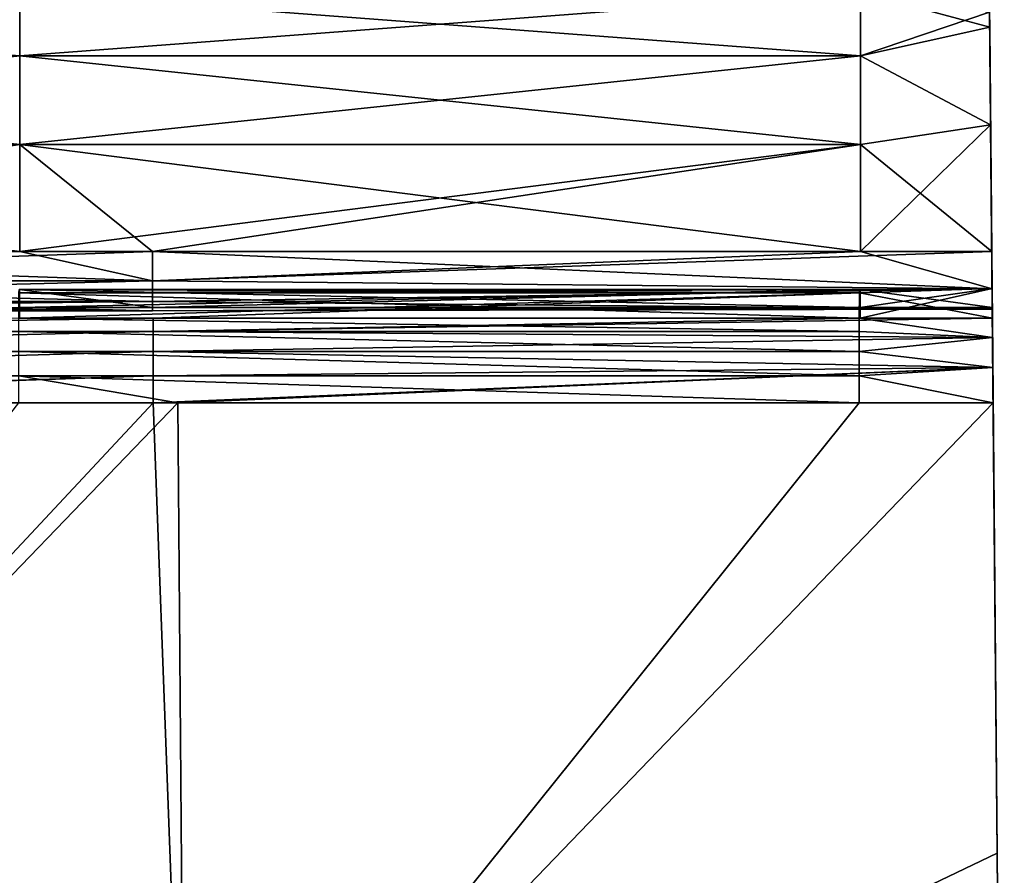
# Model space of a CAD drawing. Header units: millimetres. Extents: x -125 to 125, y -4 to 53.
# Tile 162 of 166: x 114 to 125, y 34 to 44. Entities that reach past the tile are written whole.
import ezdxf

# ---------------------------------------------------------------- set-up
doc = ezdxf.new("R2010")
doc.units = ezdxf.units.MM
doc.header["$LTSCALE"] = 65.185185
for name, color, linetype in [('203', 7, 'CONTINUOUS'), ('204', 7, 'CONTINUOUS'), ('205', 7, 'CONTINUOUS'), ('206', 7, 'CONTINUOUS'), ('216', 7, 'CONTINUOUS'), ('217', 7, 'CONTINUOUS'), ('218', 7, 'CONTINUOUS'), ('219', 7, 'CONTINUOUS'), ('220', 7, 'CONTINUOUS'), ('231', 7, 'CONTINUOUS'), ('232', 7, 'CONTINUOUS')]:
    doc.layers.add(name, color=color, linetype=linetype)

msp = doc.modelspace()

# ---------------------------------------------------------------- linework, layer by layer
at = {"layer": '203', "color": 7, "linetype": 'CONTINUOUS'}
for points in [[(106.847, 39.565, 49.655), (106.915, 30.395, 49.735), (115.484, 39.565, 49.655), (106.847, 39.565, 49.655)], [(106.915, 30.395, 49.735), (115.825, 30.395, 49.735), (115.484, 39.565, 49.655), (106.915, 30.395, 49.735)], [(115.484, 39.565, 49.655), (115.825, 30.395, 49.735), (115.751, 39.565, 49.655), (115.484, 39.565, 49.655)], [(115.825, 30.395, 49.735), (124.655, 39.565, 49.655), (115.751, 39.565, 49.655), (115.825, 30.395, 49.735)], [(124.655, 39.565, 49.655), (115.825, 30.395, 49.735), (124.698, 34.65, 49.698), (124.655, 39.565, 49.655)], [(124.735, 30.395, 49.735), (124.698, 34.65, 49.698), (115.825, 30.395, 49.735), (124.735, 30.395, 49.735)]]:
    msp.add_3dface(points, dxfattribs=at)
at = {"layer": '204', "color": 7, "linetype": 'CONTINUOUS'}
for points in [[(124.619, 43.668, 42.62), (124.698, 34.65, 40.662), (124.617, 43.83, 42.355), (124.619, 43.668, 42.62)], [(124.617, 43.83, 42.355), (124.698, 34.65, 40.662), (124.617, 43.83, 33.807), (124.617, 43.83, 42.355)], [(124.617, 43.83, -42.355), (124.698, 34.65, -49.698), (124.644, 40.81, -44.854), (124.617, 43.83, -42.355)], [(124.617, 43.83, -33.807), (124.698, 34.65, -40.662), (124.617, 43.83, -42.355), (124.617, 43.83, -33.807)], [(124.698, 34.65, -40.662), (124.698, 34.65, -49.698), (124.617, 43.83, -42.355), (124.698, 34.65, -40.662)], [(124.619, 43.668, -42.62), (124.617, 43.83, -42.355), (124.644, 40.81, -44.854), (124.619, 43.668, -42.62)], [(124.698, 34.65, 22.59), (124.698, 34.65, 13.554), (124.617, 43.83, 16.904), (124.698, 34.65, 22.59)], [(124.617, 43.83, 16.904), (124.698, 34.65, 13.554), (124.617, 43.83, 8.452), (124.617, 43.83, 16.904)], [(124.698, 34.65, 31.626), (124.698, 34.65, 22.59), (124.617, 43.83, 25.356), (124.698, 34.65, 31.626)], [(124.617, 43.83, 33.807), (124.698, 34.65, 31.626), (124.617, 43.83, 25.356), (124.617, 43.83, 33.807)], [(124.617, 43.83, 25.356), (124.698, 34.65, 22.59), (124.617, 43.83, 16.904), (124.617, 43.83, 25.356)], [(124.698, 34.65, 40.662), (124.698, 34.65, 31.626), (124.617, 43.83, 33.807), (124.698, 34.65, 40.662)], [(124.698, 34.65, -31.626), (124.698, 34.65, -40.662), (124.617, 43.83, -33.807), (124.698, 34.65, -31.626)], [(124.617, 43.83), (124.698, 34.65, -4.518), (124.617, 43.83, -8.452), (124.617, 43.83)], [(124.698, 34.65, 13.554), (124.698, 34.65, 4.518), (124.617, 43.83, 8.452), (124.698, 34.65, 13.554)], [(124.617, 43.83, 8.452), (124.698, 34.65, 4.518), (124.617, 43.83), (124.617, 43.83, 8.452)], [(124.698, 34.65, -22.59), (124.698, 34.65, -31.626), (124.617, 43.83, -25.356), (124.698, 34.65, -22.59)], [(124.617, 43.83, -25.356), (124.698, 34.65, -31.626), (124.617, 43.83, -33.807), (124.617, 43.83, -25.356)], [(124.698, 34.65, -13.554), (124.698, 34.65, -22.59), (124.617, 43.83, -16.904), (124.698, 34.65, -13.554)], [(124.617, 43.83, -16.904), (124.698, 34.65, -22.59), (124.617, 43.83, -25.356), (124.617, 43.83, -16.904)], [(124.698, 34.65, -4.518), (124.698, 34.65, -13.554), (124.617, 43.83, -8.452), (124.698, 34.65, -4.518)], [(124.617, 43.83, -8.452), (124.698, 34.65, -13.554), (124.617, 43.83, -16.904), (124.617, 43.83, -8.452)], [(124.698, 34.65, 4.518), (124.698, 34.65, -4.518), (124.617, 43.83), (124.698, 34.65, 4.518)], [(124.628, 42.6, 43.792), (124.698, 34.65, 40.662), (124.619, 43.668, 42.62), (124.628, 42.6, 43.792)], [(124.64, 41.219, -44.571), (124.619, 43.668, -42.62), (124.644, 40.81, -44.854), (124.64, 41.219, -44.571)], [(124.628, 42.6, -43.792), (124.619, 43.668, -42.62), (124.64, 41.219, -44.571), (124.628, 42.6, -43.792)], [(124.64, 41.219, 44.571), (124.698, 34.65, 40.662), (124.628, 42.6, 43.792), (124.64, 41.219, 44.571)], [(124.644, 40.81, 44.854), (124.698, 34.65, 40.662), (124.64, 41.219, 44.571), (124.644, 40.81, 44.854)], [(124.647, 40.491, 49.011), (124.698, 34.65, 40.662), (124.644, 40.815, 47.413), (124.647, 40.491, 49.011)], [(124.644, 40.815, 47.413), (124.698, 34.65, 40.662), (124.646, 40.608, 45.796), (124.644, 40.815, 47.413)], [(124.646, 40.608, -45.796), (124.698, 34.65, -49.698), (124.644, 40.815, -47.413), (124.646, 40.608, -45.796)], [(124.644, 40.815, -47.413), (124.698, 34.65, -49.698), (124.647, 40.491, -49.011), (124.644, 40.815, -47.413)], [(124.646, 40.588, 45.299), (124.698, 34.65, 40.662), (124.644, 40.81, 44.854), (124.646, 40.588, 45.299)], [(124.644, 40.81, -44.854), (124.698, 34.65, -49.698), (124.646, 40.588, -45.299), (124.644, 40.81, -44.854)], [(124.646, 40.608, 45.796), (124.698, 34.65, 40.662), (124.646, 40.588, 45.299), (124.646, 40.608, 45.796)], [(124.646, 40.588, -45.299), (124.698, 34.65, -49.698), (124.646, 40.608, -45.796), (124.646, 40.588, -45.299)], [(124.648, 40.279, 49.346), (124.698, 34.65, 40.662), (124.647, 40.491, 49.011), (124.648, 40.279, 49.346)], [(124.647, 40.491, -49.011), (124.698, 34.65, -49.698), (124.648, 40.279, -49.346), (124.647, 40.491, -49.011)], [(124.651, 39.953, 49.573), (124.698, 34.65, 40.662), (124.648, 40.279, 49.346), (124.651, 39.953, 49.573)], [(124.648, 40.279, -49.346), (124.698, 34.65, -49.698), (124.651, 39.953, -49.573), (124.648, 40.279, -49.346)], [(124.698, 34.65, -49.698), (124.655, 39.565, -49.655), (124.651, 39.953, -49.573), (124.698, 34.65, -49.698)], [(124.655, 39.565, 49.655), (124.698, 34.65, 40.662), (124.651, 39.953, 49.573), (124.655, 39.565, 49.655)], [(124.655, 39.565, 49.655), (124.698, 34.65, 49.698), (124.698, 34.65, 40.662), (124.655, 39.565, 49.655)], [(124.698, 34.65, 13.554), (124.698, 34.65, 22.59), (124.778, 25.47, 13.576), (124.698, 34.65, 13.554)], [(124.698, 34.65, 13.554), (124.778, 25.47, 13.576), (124.778, 25.47, 4.525), (124.698, 34.65, 13.554)], [(124.698, 34.65, 31.626), (124.778, 25.47, 31.677), (124.778, 25.47, 22.626), (124.698, 34.65, 31.626)], [(124.698, 34.65, 22.59), (124.698, 34.65, 31.626), (124.778, 25.47, 22.626), (124.698, 34.65, 22.59)], [(124.698, 34.65, 22.59), (124.778, 25.47, 22.626), (124.778, 25.47, 13.576), (124.698, 34.65, 22.59)], [(124.698, 34.65, 31.626), (124.698, 34.65, 40.662), (124.778, 25.47, 31.677), (124.698, 34.65, 31.626)], [(124.698, 34.65, -49.698), (124.698, 34.65, -40.662), (124.778, 25.47, -40.727), (124.698, 34.65, -49.698)], [(124.698, 34.65, -49.698), (124.778, 25.47, -40.727), (124.735, 30.395, -49.735), (124.698, 34.65, -49.698)], [(124.698, 34.65, -40.662), (124.698, 34.65, -31.626), (124.778, 25.47, -31.677), (124.698, 34.65, -40.662)], [(124.698, 34.65, -40.662), (124.778, 25.47, -31.677), (124.778, 25.47, -40.727), (124.698, 34.65, -40.662)], [(124.698, 34.65, 4.518), (124.698, 34.65, 13.554), (124.778, 25.47, 4.525), (124.698, 34.65, 4.518)], [(124.698, 34.65, 4.518), (124.778, 25.47, 4.525), (124.778, 25.47, -4.525), (124.698, 34.65, 4.518)], [(124.698, 34.65, -31.626), (124.698, 34.65, -22.59), (124.778, 25.47, -22.626), (124.698, 34.65, -31.626)], [(124.698, 34.65, -31.626), (124.778, 25.47, -22.626), (124.778, 25.47, -31.677), (124.698, 34.65, -31.626)], [(124.698, 34.65, -22.59), (124.698, 34.65, -13.554), (124.778, 25.47, -13.576), (124.698, 34.65, -22.59)], [(124.698, 34.65, -22.59), (124.778, 25.47, -13.576), (124.778, 25.47, -22.626), (124.698, 34.65, -22.59)], [(124.698, 34.65, -13.554), (124.698, 34.65, -4.518), (124.778, 25.47, -4.525), (124.698, 34.65, -13.554)], [(124.698, 34.65, -13.554), (124.778, 25.47, -4.525), (124.778, 25.47, -13.576), (124.698, 34.65, -13.554)], [(124.698, 34.65, -4.518), (124.698, 34.65, 4.518), (124.778, 25.47, -4.525), (124.698, 34.65, -4.518)], [(124.698, 34.65, 40.662), (124.778, 25.47, 40.727), (124.778, 25.47, 31.677), (124.698, 34.65, 40.662)], [(124.698, 34.65, 49.698), (124.735, 30.395, 49.735), (124.778, 25.47, 40.727), (124.698, 34.65, 49.698)], [(124.698, 34.65, 40.662), (124.698, 34.65, 49.698), (124.778, 25.47, 40.727), (124.698, 34.65, 40.662)]]:
    msp.add_3dface(points, dxfattribs=at)
at = {"layer": '205', "color": 7, "linetype": 'CONTINUOUS'}
for points in [[(115.825, 30.395, -49.735), (106.915, 30.395, -49.735), (115.751, 39.565, -49.655), (115.825, 30.395, -49.735)], [(115.751, 39.565, -49.655), (106.915, 30.395, -49.735), (114.014, 39.565, -49.655), (115.751, 39.565, -49.655)], [(123.194, 39.565, -49.655), (115.825, 30.395, -49.735), (115.751, 39.565, -49.655), (123.194, 39.565, -49.655)], [(124.655, 39.565, -49.655), (115.825, 30.395, -49.735), (123.194, 39.565, -49.655), (124.655, 39.565, -49.655)], [(124.655, 39.565, -49.655), (124.698, 34.65, -49.698), (115.825, 30.395, -49.735), (124.655, 39.565, -49.655)], [(124.698, 34.65, -49.698), (124.735, 30.395, -49.735), (115.825, 30.395, -49.735), (124.698, 34.65, -49.698)]]:
    msp.add_3dface(points, dxfattribs=at)
at = {"layer": '206', "linetype": 'CONTINUOUS'}
for points in [[(104.848, 43.354, 43.048), (114.028, 44.049, 41.923), (104.848, 44.049, 41.923), (104.848, 43.354, 43.048)], [(114.028, 43.354, 43.048), (114.028, 44.049, 41.923), (104.848, 43.354, 43.048), (114.028, 43.354, 43.048)], [(114.028, 43.354, 43.048), (123.208, 44.049, 41.923), (114.028, 44.049, 41.923), (114.028, 43.354, 43.048)], [(123.208, 43.354, 43.048), (123.208, 44.049, 41.923), (114.028, 43.354, 43.048), (123.208, 43.354, 43.048)], [(123.208, 43.354, 43.048), (124.617, 43.83, 42.355), (123.208, 44.049, 41.923), (123.208, 43.354, 43.048)], [(124.619, 43.668, 42.62), (124.617, 43.83, 42.355), (123.208, 43.354, 43.048), (124.619, 43.668, 42.62)], [(124.628, 42.6, 43.792), (124.619, 43.668, 42.62), (123.208, 43.354, 43.048), (124.628, 42.6, 43.792)], [(104.848, 42.388, 43.952), (114.028, 43.354, 43.048), (104.848, 43.354, 43.048), (104.848, 42.388, 43.952)], [(114.028, 42.388, 43.952), (114.028, 43.354, 43.048), (104.848, 42.388, 43.952), (114.028, 42.388, 43.952)], [(123.208, 42.388, 43.952), (123.208, 43.354, 43.048), (114.028, 42.388, 43.952), (123.208, 42.388, 43.952)], [(114.028, 42.388, 43.952), (123.208, 43.354, 43.048), (114.028, 43.354, 43.048), (114.028, 42.388, 43.952)], [(123.208, 42.388, 43.952), (124.628, 42.6, 43.792), (123.208, 43.354, 43.048), (123.208, 42.388, 43.952)], [(124.64, 41.219, 44.571), (124.628, 42.6, 43.792), (123.208, 41.219, 44.571), (124.64, 41.219, 44.571)], [(123.208, 41.219, 44.571), (124.628, 42.6, 43.792), (123.208, 42.388, 43.952), (123.208, 41.219, 44.571)], [(104.848, 41.219, 44.571), (114.028, 42.388, 43.952), (104.848, 42.388, 43.952), (104.848, 41.219, 44.571)], [(106.295, 41.219, 44.571), (114.028, 42.388, 43.952), (104.848, 41.219, 44.571), (106.295, 41.219, 44.571)], [(114.028, 41.219, 44.571), (114.028, 42.388, 43.952), (106.295, 41.219, 44.571), (114.028, 41.219, 44.571)], [(114.028, 41.219, 44.571), (123.208, 42.388, 43.952), (114.028, 42.388, 43.952), (114.028, 41.219, 44.571)], [(115.475, 41.219, 44.571), (123.208, 42.388, 43.952), (114.028, 41.219, 44.571), (115.475, 41.219, 44.571)], [(123.208, 41.219, 44.571), (123.208, 42.388, 43.952), (115.475, 41.219, 44.571), (123.208, 41.219, 44.571)]]:
    msp.add_3dface(points, dxfattribs=at)
at = {"layer": '216', "linetype": 'CONTINUOUS'}
for points in [[(104.848, 44.049, -41.923), (114.028, 43.354, -43.048), (104.848, 43.354, -43.048), (104.848, 44.049, -41.923)], [(114.028, 44.049, -41.923), (114.028, 43.354, -43.048), (104.848, 44.049, -41.923), (114.028, 44.049, -41.923)], [(114.028, 44.049, -41.923), (123.208, 43.354, -43.048), (114.028, 43.354, -43.048), (114.028, 44.049, -41.923)], [(123.208, 44.049, -41.923), (123.208, 43.354, -43.048), (114.028, 44.049, -41.923), (123.208, 44.049, -41.923)], [(123.208, 44.049, -41.923), (124.619, 43.668, -42.62), (123.208, 43.354, -43.048), (123.208, 44.049, -41.923)], [(124.617, 43.83, -42.355), (124.619, 43.668, -42.62), (123.208, 44.049, -41.923), (124.617, 43.83, -42.355)], [(124.619, 43.668, -42.62), (124.628, 42.6, -43.792), (123.208, 43.354, -43.048), (124.619, 43.668, -42.62)], [(104.848, 43.354, -43.048), (114.028, 42.388, -43.952), (104.848, 42.388, -43.952), (104.848, 43.354, -43.048)], [(114.028, 43.354, -43.048), (114.028, 42.388, -43.952), (104.848, 43.354, -43.048), (114.028, 43.354, -43.048)], [(114.028, 43.354, -43.048), (123.208, 42.388, -43.952), (114.028, 42.388, -43.952), (114.028, 43.354, -43.048)], [(123.208, 43.354, -43.048), (123.208, 42.388, -43.952), (114.028, 43.354, -43.048), (123.208, 43.354, -43.048)], [(123.208, 43.354, -43.048), (124.628, 42.6, -43.792), (123.208, 42.388, -43.952), (123.208, 43.354, -43.048)], [(124.628, 42.6, -43.792), (124.64, 41.219, -44.571), (123.208, 42.388, -43.952), (124.628, 42.6, -43.792)], [(114.028, 41.219, -44.571), (106.295, 41.219, -44.571), (104.848, 42.388, -43.952), (114.028, 41.219, -44.571)], [(114.028, 42.388, -43.952), (114.028, 41.219, -44.571), (104.848, 42.388, -43.952), (114.028, 42.388, -43.952)], [(114.028, 42.388, -43.952), (115.475, 41.219, -44.571), (114.028, 41.219, -44.571), (114.028, 42.388, -43.952)], [(123.208, 41.219, -44.571), (115.475, 41.219, -44.571), (114.028, 42.388, -43.952), (123.208, 41.219, -44.571)], [(123.208, 42.388, -43.952), (123.208, 41.219, -44.571), (114.028, 42.388, -43.952), (123.208, 42.388, -43.952)], [(123.208, 42.388, -43.952), (124.64, 41.219, -44.571), (123.208, 41.219, -44.571), (123.208, 42.388, -43.952)]]:
    msp.add_3dface(points, dxfattribs=at)
at = {"layer": '217', "linetype": 'CONTINUOUS'}
for points in [[(114.014, 40.491, -49.011), (114.017, 40.766, -47.956), (123.194, 40.491, -49.011), (114.014, 40.491, -49.011)], [(114.017, 40.766, -47.956), (114.019, 40.805, -46.867), (123.196, 40.766, -47.956), (114.017, 40.766, -47.956)], [(123.194, 40.491, -49.011), (114.017, 40.766, -47.956), (123.196, 40.766, -47.956), (123.194, 40.491, -49.011)], [(123.196, 40.766, -47.956), (114.019, 40.805, -46.867), (123.199, 40.805, -46.867), (123.196, 40.766, -47.956)], [(114.019, 40.805, -46.867), (114.022, 40.608, -45.796), (123.199, 40.805, -46.867), (114.019, 40.805, -46.867)], [(123.199, 40.805, -46.867), (114.022, 40.608, -45.796), (115.475, 40.608, -45.796), (123.199, 40.805, -46.867)], [(123.202, 40.608, -45.796), (123.199, 40.805, -46.867), (115.475, 40.608, -45.796), (123.202, 40.608, -45.796)], [(124.647, 40.491, -49.011), (123.194, 40.491, -49.011), (123.196, 40.766, -47.956), (124.647, 40.491, -49.011)], [(124.644, 40.815, -47.413), (123.196, 40.766, -47.956), (123.199, 40.805, -46.867), (124.644, 40.815, -47.413)], [(124.644, 40.815, -47.413), (124.647, 40.491, -49.011), (123.196, 40.766, -47.956), (124.644, 40.815, -47.413)], [(124.644, 40.815, -47.413), (123.199, 40.805, -46.867), (123.202, 40.608, -45.796), (124.644, 40.815, -47.413)], [(124.646, 40.608, -45.796), (124.644, 40.815, -47.413), (123.202, 40.608, -45.796), (124.646, 40.608, -45.796)]]:
    msp.add_3dface(points, dxfattribs=at)
at = {"layer": '218', "linetype": 'CONTINUOUS'}
for points in [[(114.022, 40.608, 45.796), (114.022, 40.805, 46.867), (115.475, 40.608, 45.796), (114.022, 40.608, 45.796)], [(114.022, 40.766, 47.956), (123.202, 40.805, 46.867), (114.022, 40.805, 46.867), (114.022, 40.766, 47.956)], [(114.022, 40.805, 46.867), (123.202, 40.608, 45.796), (115.475, 40.608, 45.796), (114.022, 40.805, 46.867)], [(123.202, 40.805, 46.867), (123.202, 40.608, 45.796), (114.022, 40.805, 46.867), (123.202, 40.805, 46.867)], [(123.202, 40.766, 47.956), (123.202, 40.805, 46.867), (114.022, 40.766, 47.956), (123.202, 40.766, 47.956)], [(114.022, 40.491, 49.011), (123.202, 40.766, 47.956), (114.022, 40.766, 47.956), (114.022, 40.491, 49.011)], [(115.484, 40.491, 49.011), (123.202, 40.766, 47.956), (114.022, 40.491, 49.011), (115.484, 40.491, 49.011)], [(123.202, 40.491, 49.011), (123.202, 40.766, 47.956), (115.484, 40.491, 49.011), (123.202, 40.491, 49.011)], [(123.202, 40.766, 47.956), (124.644, 40.815, 47.413), (123.202, 40.805, 46.867), (123.202, 40.766, 47.956)], [(123.202, 40.491, 49.011), (124.644, 40.815, 47.413), (123.202, 40.766, 47.956), (123.202, 40.491, 49.011)], [(124.644, 40.815, 47.413), (124.646, 40.608, 45.796), (123.202, 40.805, 46.867), (124.644, 40.815, 47.413)], [(124.647, 40.491, 49.011), (124.644, 40.815, 47.413), (123.202, 40.491, 49.011), (124.647, 40.491, 49.011)], [(123.202, 40.805, 46.867), (124.646, 40.608, 45.796), (123.202, 40.608, 45.796), (123.202, 40.805, 46.867)]]:
    msp.add_3dface(points, dxfattribs=at)
at = {"layer": '219', "linetype": 'CONTINUOUS'}
for points in [[(115.484, 40.491, 49.011), (114.022, 40.491, 49.011), (106.304, 40.344, 49.271), (115.484, 40.491, 49.011)], [(115.484, 40.344, 49.271), (115.484, 40.491, 49.011), (106.304, 40.344, 49.271), (115.484, 40.344, 49.271)], [(124.648, 40.279, 49.346), (124.647, 40.491, 49.011), (115.484, 40.344, 49.271), (124.648, 40.279, 49.346)], [(124.647, 40.491, 49.011), (123.202, 40.491, 49.011), (115.484, 40.344, 49.271), (124.647, 40.491, 49.011)], [(123.202, 40.491, 49.011), (115.484, 40.491, 49.011), (115.484, 40.344, 49.271), (123.202, 40.491, 49.011)], [(106.304, 40.128, 49.476), (115.484, 40.344, 49.271), (106.304, 40.344, 49.271), (106.304, 40.128, 49.476)], [(115.484, 40.128, 49.476), (115.484, 40.344, 49.271), (106.304, 40.128, 49.476), (115.484, 40.128, 49.476)], [(115.484, 40.128, 49.476), (124.648, 40.279, 49.346), (115.484, 40.344, 49.271), (115.484, 40.128, 49.476)], [(124.651, 39.953, 49.573), (124.648, 40.279, 49.346), (115.484, 40.128, 49.476), (124.651, 39.953, 49.573)], [(115.484, 39.86, 49.608), (115.484, 40.128, 49.476), (106.304, 39.86, 49.608), (115.484, 39.86, 49.608)], [(106.304, 39.86, 49.608), (115.484, 40.128, 49.476), (106.304, 40.128, 49.476), (106.304, 39.86, 49.608)], [(115.484, 39.86, 49.608), (124.651, 39.953, 49.573), (115.484, 40.128, 49.476), (115.484, 39.86, 49.608)], [(115.484, 39.565, 49.655), (115.751, 39.565, 49.655), (124.651, 39.953, 49.573), (115.484, 39.565, 49.655)], [(115.484, 39.565, 49.655), (124.651, 39.953, 49.573), (115.484, 39.86, 49.608), (115.484, 39.565, 49.655)], [(115.751, 39.565, 49.655), (124.655, 39.565, 49.655), (124.651, 39.953, 49.573), (115.751, 39.565, 49.655)], [(106.304, 39.565, 49.655), (106.847, 39.565, 49.655), (115.484, 39.86, 49.608), (106.304, 39.565, 49.655)], [(106.304, 39.565, 49.655), (115.484, 39.86, 49.608), (106.304, 39.86, 49.608), (106.304, 39.565, 49.655)], [(106.847, 39.565, 49.655), (115.484, 39.565, 49.655), (115.484, 39.86, 49.608), (106.847, 39.565, 49.655)]]:
    msp.add_3dface(points, dxfattribs=at)
at = {"layer": '220', "linetype": 'CONTINUOUS'}
for points in [[(114.028, 41.219, 44.571), (106.295, 41.219, 44.571), (106.295, 40.898, 44.764), (114.028, 41.219, 44.571)], [(115.475, 41.219, 44.571), (114.028, 41.219, 44.571), (106.295, 40.898, 44.764), (115.475, 41.219, 44.571)], [(115.475, 40.898, 44.764), (115.475, 41.219, 44.571), (106.295, 40.898, 44.764), (115.475, 40.898, 44.764)], [(124.644, 40.81, 44.854), (124.64, 41.219, 44.571), (115.475, 40.898, 44.764), (124.644, 40.81, 44.854)], [(124.64, 41.219, 44.571), (123.208, 41.219, 44.571), (115.475, 40.898, 44.764), (124.64, 41.219, 44.571)], [(123.208, 41.219, 44.571), (115.475, 41.219, 44.571), (115.475, 40.898, 44.764), (123.208, 41.219, 44.571)], [(115.475, 40.671, 45.062), (115.475, 40.898, 44.764), (106.295, 40.671, 45.062), (115.475, 40.671, 45.062)], [(106.295, 40.671, 45.062), (115.475, 40.898, 44.764), (106.295, 40.898, 44.764), (106.295, 40.671, 45.062)], [(115.475, 40.671, 45.062), (124.644, 40.81, 44.854), (115.475, 40.898, 44.764), (115.475, 40.671, 45.062)], [(124.646, 40.588, 45.299), (124.644, 40.81, 44.854), (115.475, 40.671, 45.062), (124.646, 40.588, 45.299)], [(115.475, 40.57, 45.423), (115.475, 40.671, 45.062), (106.295, 40.57, 45.423), (115.475, 40.57, 45.423)], [(106.295, 40.57, 45.423), (115.475, 40.671, 45.062), (106.295, 40.671, 45.062), (106.295, 40.57, 45.423)], [(115.475, 40.57, 45.423), (124.646, 40.588, 45.299), (115.475, 40.671, 45.062), (115.475, 40.57, 45.423)], [(106.295, 40.608, 45.796), (114.022, 40.608, 45.796), (115.475, 40.57, 45.423), (106.295, 40.608, 45.796)], [(106.295, 40.608, 45.796), (115.475, 40.57, 45.423), (106.295, 40.57, 45.423), (106.295, 40.608, 45.796)], [(114.022, 40.608, 45.796), (115.475, 40.608, 45.796), (115.475, 40.57, 45.423), (114.022, 40.608, 45.796)], [(123.202, 40.608, 45.796), (124.646, 40.588, 45.299), (115.475, 40.608, 45.796), (123.202, 40.608, 45.796)], [(115.475, 40.608, 45.796), (124.646, 40.588, 45.299), (115.475, 40.57, 45.423), (115.475, 40.608, 45.796)], [(124.646, 40.608, 45.796), (124.646, 40.588, 45.299), (123.202, 40.608, 45.796), (124.646, 40.608, 45.796)]]:
    msp.add_3dface(points, dxfattribs=at)
at = {"layer": '231', "linetype": 'CONTINUOUS'}
for points in [[(106.295, 41.219, -44.571), (115.475, 40.898, -44.764), (106.295, 40.898, -44.764), (106.295, 41.219, -44.571)], [(106.295, 41.219, -44.571), (114.028, 41.219, -44.571), (115.475, 40.898, -44.764), (106.295, 41.219, -44.571)], [(114.028, 41.219, -44.571), (115.475, 41.219, -44.571), (115.475, 40.898, -44.764), (114.028, 41.219, -44.571)], [(115.475, 41.219, -44.571), (124.644, 40.81, -44.854), (115.475, 40.898, -44.764), (115.475, 41.219, -44.571)], [(123.208, 41.219, -44.571), (124.644, 40.81, -44.854), (115.475, 41.219, -44.571), (123.208, 41.219, -44.571)], [(124.64, 41.219, -44.571), (124.644, 40.81, -44.854), (123.208, 41.219, -44.571), (124.64, 41.219, -44.571)], [(106.295, 40.898, -44.764), (115.475, 40.671, -45.062), (106.295, 40.671, -45.062), (106.295, 40.898, -44.764)], [(115.475, 40.898, -44.764), (115.475, 40.671, -45.062), (106.295, 40.898, -44.764), (115.475, 40.898, -44.764)], [(115.475, 40.898, -44.764), (124.644, 40.81, -44.854), (115.475, 40.671, -45.062), (115.475, 40.898, -44.764)], [(124.644, 40.81, -44.854), (124.646, 40.588, -45.299), (115.475, 40.671, -45.062), (124.644, 40.81, -44.854)], [(106.295, 40.671, -45.062), (115.475, 40.57, -45.423), (106.295, 40.57, -45.423), (106.295, 40.671, -45.062)], [(115.475, 40.671, -45.062), (115.475, 40.57, -45.423), (106.295, 40.671, -45.062), (115.475, 40.671, -45.062)], [(115.475, 40.671, -45.062), (124.646, 40.588, -45.299), (115.475, 40.57, -45.423), (115.475, 40.671, -45.062)], [(115.475, 40.608, -45.796), (114.022, 40.608, -45.796), (106.295, 40.57, -45.423), (115.475, 40.608, -45.796)], [(115.475, 40.57, -45.423), (115.475, 40.608, -45.796), (106.295, 40.57, -45.423), (115.475, 40.57, -45.423)], [(124.646, 40.588, -45.299), (124.646, 40.608, -45.796), (115.475, 40.57, -45.423), (124.646, 40.588, -45.299)], [(124.646, 40.608, -45.796), (123.202, 40.608, -45.796), (115.475, 40.57, -45.423), (124.646, 40.608, -45.796)], [(123.202, 40.608, -45.796), (115.475, 40.608, -45.796), (115.475, 40.57, -45.423), (123.202, 40.608, -45.796)]]:
    msp.add_3dface(points, dxfattribs=at)
at = {"layer": '232', "linetype": 'CONTINUOUS'}
for points in [[(114.014, 40.491, -49.011), (123.194, 40.344, -49.271), (114.014, 40.344, -49.271), (114.014, 40.491, -49.011)], [(114.014, 40.491, -49.011), (123.194, 40.491, -49.011), (123.194, 40.344, -49.271), (114.014, 40.491, -49.011)], [(124.647, 40.491, -49.011), (124.648, 40.279, -49.346), (123.194, 40.491, -49.011), (124.647, 40.491, -49.011)], [(123.194, 40.491, -49.011), (124.648, 40.279, -49.346), (123.194, 40.344, -49.271), (123.194, 40.491, -49.011)], [(123.194, 40.128, -49.476), (114.014, 40.128, -49.476), (114.014, 40.344, -49.271), (123.194, 40.128, -49.476)], [(123.194, 40.344, -49.271), (123.194, 40.128, -49.476), (114.014, 40.344, -49.271), (123.194, 40.344, -49.271)], [(123.194, 40.344, -49.271), (124.648, 40.279, -49.346), (123.194, 40.128, -49.476), (123.194, 40.344, -49.271)], [(124.648, 40.279, -49.346), (124.651, 39.953, -49.573), (123.194, 40.128, -49.476), (124.648, 40.279, -49.346)], [(123.194, 39.86, -49.608), (114.014, 39.86, -49.608), (114.014, 40.128, -49.476), (123.194, 39.86, -49.608)], [(123.194, 40.128, -49.476), (123.194, 39.86, -49.608), (114.014, 40.128, -49.476), (123.194, 40.128, -49.476)], [(123.194, 40.128, -49.476), (124.651, 39.953, -49.573), (123.194, 39.86, -49.608), (123.194, 40.128, -49.476)], [(124.651, 39.953, -49.573), (124.655, 39.565, -49.655), (123.194, 39.86, -49.608), (124.651, 39.953, -49.573)], [(123.194, 39.565, -49.655), (115.751, 39.565, -49.655), (114.014, 39.86, -49.608), (123.194, 39.565, -49.655)], [(123.194, 39.86, -49.608), (123.194, 39.565, -49.655), (114.014, 39.86, -49.608), (123.194, 39.86, -49.608)], [(115.751, 39.565, -49.655), (114.014, 39.565, -49.655), (114.014, 39.86, -49.608), (115.751, 39.565, -49.655)], [(124.655, 39.565, -49.655), (123.194, 39.565, -49.655), (123.194, 39.86, -49.608), (124.655, 39.565, -49.655)]]:
    msp.add_3dface(points, dxfattribs=at)

doc.saveas('drawing.dxf')
